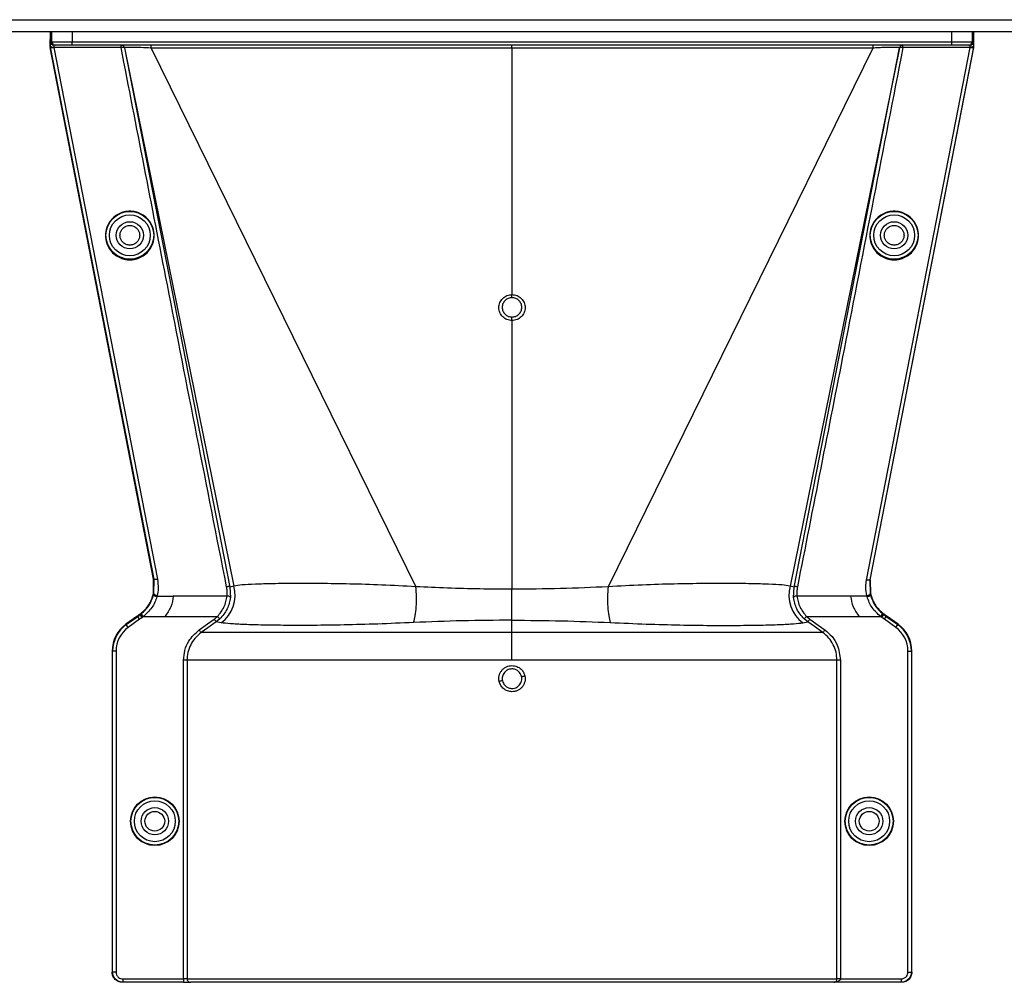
# Model space of a CAD drawing. Header units: inches. Extents: x -3977 to 448, y -4288 to 2176.
# Tile 58 of 206: x -926 to -781, y -4288 to -4146. Entities that reach past the tile are written whole.
import ezdxf

# ---------------------------------------------------------------- set-up
doc = ezdxf.new("R2010")
doc.units = ezdxf.units.IN
doc.header["$MEASUREMENT"] = 0

msp = doc.modelspace()

# ---------------------------------------------------------------- linework, layer by layer
at = {"color": 7, "linetype": 'Continuous', "lineweight": 25}
for p, q in [((-1533.978, -4146.005), (-251.478, -4146.005)), ((-1533.978, -4147.755), (-251.478, -4147.755))]:
    msp.add_line(p, q, dxfattribs=at)
at = {"color": 2, "linetype": 'Continuous', "lineweight": 25}
for p, q in [((-921.978, -4147.755), (-921.978, -4148.943)), ((-921.743, -4149.255), (-921.743, -4147.755)), ((-918.743, -4147.755), (-918.743, -4149.255)), ((-789.213, -4149.255), (-789.213, -4147.755)), ((-786.213, -4147.755), (-786.213, -4149.255)), ((-785.977, -4148.943), (-785.977, -4147.755)), ((-921.961, -4149.882), (-921.979, -4149.975)), ((-921.953, -4149.255), (-921.743, -4149.255)), ((-921.743, -4149.255), (-918.743, -4149.255)), ((-921.243, -4149.755), (-921.453, -4149.755)), ((-918.743, -4149.755), (-921.243, -4149.755)), ((-918.743, -4149.255), (-789.213, -4149.255)), ((-918.743, -4149.755), (-918.743, -4149.255)), ((-789.213, -4149.755), (-918.743, -4149.755)), ((-911.542, -4150.097), (-911.542, -4149.755)), ((-853.978, -4150.205), (-853.978, -4149.755)), ((-796.414, -4150.097), (-796.414, -4149.755)), ((-789.213, -4149.755), (-789.213, -4149.255)), ((-789.213, -4149.255), (-786.213, -4149.255)), ((-786.713, -4149.755), (-789.213, -4149.755)), ((-786.503, -4149.755), (-786.713, -4149.755)), ((-786.213, -4149.255), (-786.003, -4149.255)), ((-785.976, -4149.975), (-785.994, -4149.882)), ((-922, -4150.099), (-921.964, -4150.055)), ((-906.761, -4228.407), (-922, -4150.099)), ((-906.683, -4228.389), (-921.93, -4150.037)), ((-911.542, -4150.097), (-921.44, -4150.097)), ((-921.44, -4150.097), (-906.201, -4228.407)), ((-911.051, -4150.159), (-895.518, -4229.56)), ((-911.032, -4150.155), (-894.93, -4229.415)), ((-853.978, -4150.205), (-907.121, -4150.193)), ((-907.121, -4150.193), (-868.143, -4229.513)), ((-800.835, -4150.193), (-853.978, -4150.205)), ((-853.978, -4150.205), (-853.978, -4186.486)), ((-800.835, -4150.193), (-839.813, -4229.513)), ((-796.924, -4150.155), (-813.025, -4229.415)), ((-812.438, -4229.56), (-796.904, -4150.159)), ((-801.778, -4228.525), (-786.515, -4150.097)), ((-786.025, -4150.037), (-801.294, -4228.496)), ((-801.212, -4228.497), (-785.956, -4150.099)), ((-786.515, -4150.097), (-796.414, -4150.097)), ((-785.956, -4150.099), (-785.992, -4150.055)), ((-853.978, -4190.315), (-853.978, -4229.884)), ((-906.791, -4230.537), (-906.761, -4228.406)), ((-906.761, -4228.407), (-906.679, -4228.407)), ((-906.715, -4230.555), (-906.679, -4228.409)), ((-906.679, -4228.407), (-906.683, -4228.389)), ((-906.679, -4228.409), (-906.679, -4228.407)), ((-894.93, -4229.415), (-895.518, -4229.56)), ((-895.518, -4229.56), (-895.451, -4231.077)), ((-812.438, -4229.56), (-813.025, -4229.415)), ((-812.505, -4231.077), (-812.438, -4229.56)), ((-801.295, -4228.496), (-801.294, -4228.496)), ((-801.293, -4228.497), (-801.241, -4230.554)), ((-801.293, -4228.497), (-801.212, -4228.497)), ((-801.212, -4228.497), (-801.165, -4230.537)), ((-906.753, -4230.712), (-906.829, -4230.693)), ((-906.715, -4230.554), (-906.791, -4230.537)), ((-906.239, -4230.873), (-903.852, -4230.873)), ((-895.948, -4230.873), (-903.852, -4230.873)), ((-853.978, -4234.441), (-853.978, -4229.884)), ((-804.104, -4230.873), (-812.008, -4230.873)), ((-801.716, -4230.873), (-804.104, -4230.873)), ((-801.241, -4230.554), (-801.165, -4230.537)), ((-801.202, -4230.712), (-801.126, -4230.693)), ((-801.165, -4230.537), (-801.16, -4230.557)), ((-909.25, -4233.879), (-910.833, -4235.018)), ((-910.787, -4235.082), (-909.102, -4233.87)), ((-909.102, -4233.87), (-909.148, -4233.806)), ((-908.81, -4234.276), (-909.102, -4233.87)), ((-908.743, -4233.611), (-908.789, -4233.547)), ((-908.743, -4233.611), (-908.575, -4233.485)), ((-908.451, -4234.017), (-908.743, -4233.611)), ((-908.267, -4233.879), (-908.575, -4233.485)), ((-908.267, -4233.879), (-905.097, -4233.879)), ((-905.097, -4233.879), (-897.362, -4233.879)), ((-897.019, -4234.242), (-897.362, -4233.879)), ((-810.594, -4233.879), (-810.937, -4234.242)), ((-810.594, -4233.879), (-802.859, -4233.879)), ((-802.859, -4233.879), (-799.689, -4233.879)), ((-799.689, -4233.879), (-799.38, -4233.485)), ((-799.505, -4234.017), (-799.213, -4233.611)), ((-799.38, -4233.485), (-799.213, -4233.611)), ((-799.167, -4233.547), (-799.213, -4233.611)), ((-799.145, -4234.276), (-798.854, -4233.87)), ((-798.854, -4233.87), (-798.808, -4233.806)), ((-798.854, -4233.87), (-797.169, -4235.082)), ((-797.123, -4235.018), (-798.706, -4233.879)), ((-910.833, -4235.018), (-910.787, -4235.082)), ((-910.495, -4235.488), (-910.787, -4235.082)), ((-908.81, -4234.276), (-910.495, -4235.488)), ((-897.019, -4234.242), (-897.535, -4234.668)), ((-896.822, -4234.816), (-897.535, -4234.668)), ((-853.978, -4236.259), (-853.978, -4234.441)), ((-811.133, -4234.816), (-810.421, -4234.668)), ((-810.421, -4234.668), (-810.937, -4234.242)), ((-797.461, -4235.488), (-799.145, -4234.276)), ((-797.461, -4235.488), (-797.169, -4235.082)), ((-797.123, -4235.018), (-797.169, -4235.082)), ((-912.867, -4238.987), (-912.867, -4286.256)), ((-912.788, -4238.987), (-912.867, -4238.987)), ((-912.788, -4286.256), (-912.788, -4238.987)), ((-912.288, -4238.987), (-912.788, -4238.987)), ((-912.288, -4238.987), (-912.288, -4286.256)), ((-795.667, -4286.256), (-795.667, -4238.987)), ((-795.667, -4238.987), (-795.167, -4238.987)), ((-795.167, -4238.987), (-795.167, -4286.256)), ((-795.089, -4238.987), (-795.167, -4238.987)), ((-795.089, -4286.256), (-795.089, -4238.987)), ((-902.335, -4287.256), (-902.335, -4240.318)), ((-901.836, -4240.318), (-901.836, -4287.256)), ((-806.119, -4287.256), (-806.119, -4240.318)), ((-805.62, -4240.318), (-805.62, -4287.256)), ((-912.867, -4286.256), (-912.788, -4286.256)), ((-912.288, -4286.256), (-912.788, -4286.256)), ((-911.288, -4287.256), (-902.335, -4287.256)), ((-911.288, -4287.256), (-911.288, -4287.756)), ((-901.836, -4287.256), (-902.335, -4287.256)), ((-902.335, -4287.256), (-902.335, -4287.756)), ((-901.836, -4287.256), (-806.119, -4287.256)), ((-805.62, -4287.256), (-806.119, -4287.256)), ((-805.62, -4287.256), (-796.668, -4287.256)), ((-796.668, -4287.256), (-796.668, -4287.756)), ((-795.667, -4286.256), (-795.167, -4286.256)), ((-795.167, -4286.256), (-795.089, -4286.256)), ((-911.288, -4287.756), (-911.367, -4287.756)), ((-902.335, -4287.756), (-911.288, -4287.756)), ((-902.335, -4287.756), (-901.337, -4287.756)), ((-806.57, -4287.756), (-901.337, -4287.756)), ((-796.668, -4287.756), (-806.57, -4287.756)), ((-796.589, -4287.756), (-796.668, -4287.756))]:
    msp.add_line(p, q, dxfattribs=at)
at = {"color": 2, "linetype": 'Continuous', "lineweight": 25, "flags": 128}
for points in [[(-921.93, -4150.037), (-921.915, -4150.063), (-921.883, -4150.085), (-921.835, -4150.102), (-921.774, -4150.113), (-921.701, -4150.118), (-921.62, -4150.117), (-921.531, -4150.11), (-921.44, -4150.097)], [(-911.051, -4150.159), (-911.066, -4150.132), (-911.097, -4150.11), (-911.144, -4150.092), (-911.205, -4150.081), (-911.278, -4150.075), (-911.361, -4150.076), (-911.45, -4150.083), (-911.542, -4150.097)], [(-796.414, -4150.097), (-796.506, -4150.083), (-796.595, -4150.076), (-796.677, -4150.075), (-796.751, -4150.081), (-796.812, -4150.092), (-796.859, -4150.11), (-796.89, -4150.132), (-796.904, -4150.159)], [(-786.515, -4150.097), (-786.424, -4150.11), (-786.336, -4150.117), (-786.254, -4150.118), (-786.182, -4150.113), (-786.121, -4150.102), (-786.073, -4150.085), (-786.041, -4150.063), (-786.025, -4150.037)], [(-853.978, -4186.928), (-853.978, -4186.909), (-853.978, -4186.877), (-853.978, -4186.833), (-853.978, -4186.779), (-853.978, -4186.715), (-853.978, -4186.644), (-853.978, -4186.567), (-853.978, -4186.486)], [(-853.978, -4190.315), (-853.978, -4190.234), (-853.978, -4190.153), (-853.978, -4190.075), (-853.978, -4190.002), (-853.978, -4189.937), (-853.978, -4189.88), (-853.978, -4189.834), (-853.978, -4189.8)], [(-906.791, -4230.537), (-906.794, -4230.548), (-906.796, -4230.557)], [(-906.239, -4230.873), (-906.338, -4230.848), (-906.432, -4230.818), (-906.519, -4230.783), (-906.593, -4230.746), (-906.654, -4230.707), (-906.697, -4230.668), (-906.721, -4230.632), (-906.726, -4230.599)], [(-801.716, -4230.873), (-801.618, -4230.848), (-801.524, -4230.818), (-801.437, -4230.783), (-801.362, -4230.746), (-801.302, -4230.707), (-801.259, -4230.668), (-801.235, -4230.632), (-801.23, -4230.599)], [(-909.102, -4233.87), (-908.901, -4233.725), (-908.743, -4233.611)], [(-799.213, -4233.611), (-799.012, -4233.756), (-798.854, -4233.87)], [(-908.451, -4234.017), (-908.652, -4234.162), (-908.81, -4234.276)], [(-900.043, -4235.853), (-898.801, -4234.962), (-897.826, -4234.262)], [(-897.535, -4234.668), (-898.776, -4235.559), (-899.751, -4236.259)], [(-808.204, -4236.259), (-809.446, -4235.368), (-810.421, -4234.668)], [(-810.13, -4234.262), (-808.888, -4235.153), (-807.913, -4235.853)], [(-799.145, -4234.276), (-799.347, -4234.131), (-799.505, -4234.017)]]:
    msp.add_lwpolyline(points, dxfattribs=at)
at = {"color": 2, "linetype": 'Continuous', "lineweight": 25}
for centre, radius in [((-910.257, -4177.755), 3.513), ((-797.698, -4177.755), 3.513), ((-910.257, -4177.755), 3.013), ((-910.257, -4177.755), 2), ((-797.698, -4177.755), 3.013), ((-797.698, -4177.755), 2), ((-906.577, -4264.037), 3.579), ((-906.577, -4264.037), 3.513), ((-906.577, -4264.037), 3.013), ((-801.379, -4264.037), 3.579), ((-801.379, -4264.037), 3.513), ((-801.379, -4264.037), 3.013), ((-906.577, -4264.037), 2), ((-906.577, -4264.037), 1.45), ((-801.379, -4264.037), 2), ((-801.379, -4264.037), 1.45)]:
    msp.add_circle(centre, radius, dxfattribs=at)
for centre, radius, start, end in [((-921.453, -4149.255), 0.5, 179.99891, 269.99891), ((-921.243, -4149.255), 0.5, 179.99891, 269.99891), ((-911.542, -4150.255), 0.5, 11.01719, 90), ((-911.522, -4150.255), 0.5, 11.54763, 89.99993), ((-752.122, -4150.092), 48.713, 179.6031, 180.11861), ((-796.434, -4150.255), 0.5, 90.00007, 168.45222), ((-796.414, -4150.255), 0.5, 90, 168.98281), ((-786.713, -4149.255), 0.5, 270.00109, 0.00109), ((-786.503, -4149.255), 0.5, 270.00109, 0.00109), ((-899.814, -4230.737), 5.059, 306.24958, 15.1422), ((-808.142, -4230.737), 5.059, 164.8578, 233.75042), ((-895.9, -4231.465), 0.594, 40.78426, 94.57874), ((-812.055, -4231.465), 0.594, 85.42126, 139.21574), ((-907.977, -4238.987), 4.89, 125.73216, 180), ((-907.977, -4238.987), 4.811, 125.73216, 180), ((-799.979, -4238.987), 4.811, 0, 54.26784), ((-799.979, -4238.987), 4.89, 0, 54.26784), ((-907.977, -4238.987), 4.311, 125.73216, 180), ((-799.979, -4238.987), 4.311, 0, 54.26784), ((-857.665, -4217.074), 26.168, 281.21699, 282.30669), ((-850.291, -4269.02), 26.17, 101.21609, 102.30574), ((-901.337, -4287.256), 0.5, 179.94503, 269.94492)]:
    msp.add_arc(centre, radius, start, end, dxfattribs=at)
for points, knots in [([(-921.979, -4149.975), (-921.979, -4149.784), (-921.979, -4149.442), (-921.978, -4149.096), (-921.978, -4148.943)], [0, 0, 0, 0, 0.5600002, 1, 1, 1, 1]), ([(-921.978, -4148.943), (-921.978, -4149.001), (-921.978, -4149.105), (-921.978, -4149.209), (-921.978, -4149.255)], [0, 0, 0, 0, 0.55999999, 1, 1, 1, 1]), ([(-921.961, -4149.882), (-921.961, -4149.785), (-921.96, -4149.586), (-921.958, -4149.388), (-921.955, -4149.274), (-921.954, -4149.261), (-921.953, -4149.255)], [0, 0, 0, 0, 0.2744803, 0.5613489, 0.7855128, 1, 1, 1, 1]), ([(-921.959, -4149.89), (-921.96, -4149.887), (-921.961, -4149.882), (-921.961, -4149.882), (-921.961, -4149.882)], [0, 0, 0, 0, 0.557562, 1, 1, 1, 1]), ([(-921.959, -4149.89), (-921.952, -4149.906), (-921.941, -4149.935), (-921.888, -4149.978), (-921.805, -4150.018), (-921.694, -4150.038), (-921.577, -4150.048), (-921.502, -4150.045), (-921.461, -4150.043)], [0, 0, 0, 0, 0.15635064, 0.29402367, 0.49342961, 0.69120041, 0.83495658, 1, 1, 1, 1]), ([(-921.93, -4150.037), (-921.936, -4150.009), (-921.946, -4149.959), (-921.955, -4149.911), (-921.959, -4149.89)], [0, 0, 0, 0, 0.5599078, 1, 1, 1, 1]), ([(-907.121, -4150.193), (-907.121, -4150.136), (-907.121, -4150.018), (-907.121, -4149.872), (-907.122, -4149.773), (-907.122, -4149.761), (-907.122, -4149.755)], [0, 0, 0, 0, 0.2415932, 0.4999254, 0.7582987, 1, 1, 1, 1]), ([(-785.997, -4149.89), (-786.003, -4149.905), (-786.015, -4149.934), (-786.066, -4149.977), (-786.152, -4150.014), (-786.267, -4150.04), (-786.384, -4150.048), (-786.456, -4150.045), (-786.495, -4150.043)], [0, 0, 0, 0, 0.1525328, 0.2893138, 0.4959637, 0.7046216, 0.8438962, 1, 1, 1, 1]), ([(-785.997, -4149.89), (-786.002, -4149.917), (-786.011, -4149.964), (-786.021, -4150.015), (-786.025, -4150.037)], [0, 0, 0, 0, 0.559792, 1, 1, 1, 1]), ([(-786.003, -4149.255), (-786.002, -4149.265), (-786, -4149.286), (-785.997, -4149.444), (-785.995, -4149.649), (-785.995, -4149.805), (-785.994, -4149.882)], [0, 0, 0, 0, 0.2744877, 0.5613582, 0.7855189, 1, 1, 1, 1]), ([(-785.994, -4149.882), (-785.995, -4149.882), (-785.995, -4149.882), (-785.996, -4149.888), (-785.997, -4149.89)], [0, 0, 0, 0, 0.5589263, 1, 1, 1, 1]), ([(-785.976, -4149.975), (-785.977, -4149.784), (-785.977, -4149.442), (-785.977, -4149.096), (-785.977, -4148.943)], [0, 0, 0, 0, 0.5600002, 1, 1, 1, 1]), ([(-785.977, -4149.255), (-785.977, -4149.197), (-785.977, -4149.093), (-785.977, -4148.989), (-785.977, -4148.943)], [0, 0, 0, 0, 0.56, 1, 1, 1, 1]), ([(-921.979, -4149.975), (-921.976, -4149.99), (-921.971, -4150.017), (-921.966, -4150.044), (-921.964, -4150.055)], [0, 0, 0, 0, 0.5599478, 1, 1, 1, 1]), ([(-921.461, -4150.043), (-921.457, -4150.053), (-921.451, -4150.07), (-921.443, -4150.089), (-921.44, -4150.097)], [0, 0, 0, 0, 0.5599976, 1, 1, 1, 1]), ([(-896.006, -4229.509), (-898.922, -4214.688), (-904.129, -4188.222), (-909.277, -4161.746), (-911.542, -4150.097)], [0, 0, 0, 0, 0.5599998, 1, 1, 1, 1]), ([(-911.032, -4150.155), (-911.032, -4150.155), (-911.032, -4150.155), (-911.032, -4150.155), (-911.032, -4150.155), (-911.032, -4150.155), (-911.033, -4150.155), (-911.033, -4150.155), (-911.034, -4150.155), (-911.036, -4150.155), (-911.038, -4150.156), (-911.043, -4150.157), (-911.049, -4150.159), (-911.05, -4150.159), (-911.051, -4150.159)], [0, 0, 0, 0, 0.0016985, 0.0030331, 0.0054162, 0.0096717, 0.017271, 0.030841, 0.0550732, 0.098345, 0.175616, 0.3136, 0.56, 1, 1, 1, 1]), ([(-907.121, -4150.192), (-907.636, -4150.163), (-908.41, -4150.118), (-909.319, -4150.09), (-910.111, -4150.076), (-910.868, -4150.084), (-910.977, -4150.131), (-911.032, -4150.155)], [0, 0, 0, 0, 0.248085, 0.3730015, 0.4990238, 0.7495228, 1, 1, 1, 1]), ([(-796.414, -4150.097), (-799.296, -4164.923), (-804.442, -4191.4), (-809.656, -4217.864), (-811.95, -4229.509)], [0, 0, 0, 0, 0.5600002, 1, 1, 1, 1]), ([(-796.924, -4150.155), (-796.979, -4150.131), (-797.089, -4150.084), (-797.987, -4150.074), (-799.072, -4150.1), (-800.062, -4150.146), (-800.577, -4150.177), (-800.835, -4150.193)], [0, 0, 0, 0, 0.2502318, 0.500805, 0.7502871, 0.8750348, 1, 1, 1, 1]), ([(-796.904, -4150.159), (-796.906, -4150.159), (-796.908, -4150.158), (-796.916, -4150.156), (-796.92, -4150.155), (-796.922, -4150.155), (-796.923, -4150.155), (-796.924, -4150.155), (-796.924, -4150.155), (-796.924, -4150.155), (-796.924, -4150.155), (-796.924, -4150.155), (-796.924, -4150.155), (-796.924, -4150.155), (-796.924, -4150.155)], [0, 0, 0, 0, 0.56, 0.8064, 0.914816, 0.962519, 0.9835083, 0.9927436, 0.9968072, 0.9985951, 0.9993818, 0.999728, 0.9998803, 1, 1, 1, 1]), ([(-786.515, -4150.097), (-786.511, -4150.086), (-786.504, -4150.068), (-786.498, -4150.051), (-786.495, -4150.043)], [0, 0, 0, 0, 0.561417, 1, 1, 1, 1]), ([(-785.992, -4150.055), (-785.989, -4150.04), (-785.984, -4150.014), (-785.979, -4149.987), (-785.976, -4149.975)], [0, 0, 0, 0, 0.5600503, 1, 1, 1, 1]), ([(-910.257, -4174.208), (-910.474, -4174.22), (-910.946, -4174.245), (-911.688, -4174.474), (-912.468, -4174.918), (-913.188, -4175.642), (-913.709, -4176.63), (-913.901, -4177.786), (-913.709, -4178.942), (-913.188, -4179.931), (-912.468, -4180.655), (-911.688, -4181.099), (-910.946, -4181.328), (-910.474, -4181.353), (-910.257, -4181.364)], [0, 0, 0, 0, 0.0563088, 0.1228337, 0.2009914, 0.2913219, 0.3924061, 0.5, 0.6075939, 0.7086781, 0.7990086, 0.8771663, 0.9436912, 1, 1, 1, 1]), ([(-910.257, -4181.364), (-910.041, -4181.353), (-909.569, -4181.328), (-908.827, -4181.099), (-908.047, -4180.655), (-907.327, -4179.931), (-906.806, -4178.942), (-906.614, -4177.786), (-906.806, -4176.63), (-907.327, -4175.642), (-908.047, -4174.918), (-908.827, -4174.474), (-909.569, -4174.245), (-910.041, -4174.22), (-910.257, -4174.208)], [0, 0, 0, 0, 0.0563088, 0.1228337, 0.2009914, 0.2913219, 0.3924061, 0.5, 0.6075939, 0.7086781, 0.7990086, 0.8771663, 0.9436912, 1, 1, 1, 1]), ([(-797.698, -4174.208), (-797.915, -4174.22), (-798.387, -4174.245), (-799.129, -4174.474), (-799.909, -4174.918), (-800.629, -4175.642), (-801.15, -4176.63), (-801.341, -4177.786), (-801.15, -4178.942), (-800.629, -4179.931), (-799.909, -4180.655), (-799.129, -4181.099), (-798.387, -4181.328), (-797.915, -4181.353), (-797.698, -4181.364)], [0, 0, 0, 0, 0.0563088, 0.1228337, 0.2009914, 0.2913219, 0.3924061, 0.5, 0.6075939, 0.7086781, 0.7990086, 0.8771663, 0.9436912, 1, 1, 1, 1]), ([(-797.698, -4181.364), (-797.482, -4181.353), (-797.01, -4181.328), (-796.268, -4181.099), (-795.487, -4180.655), (-794.768, -4179.931), (-794.247, -4178.942), (-794.055, -4177.786), (-794.247, -4176.63), (-794.768, -4175.642), (-795.487, -4174.918), (-796.268, -4174.474), (-797.01, -4174.245), (-797.482, -4174.22), (-797.698, -4174.208)], [0, 0, 0, 0, 0.05630876, 0.12283374, 0.20099136, 0.29132195, 0.39240607, 0.5, 0.60759393, 0.70867805, 0.79900864, 0.87716626, 0.94369124, 1, 1, 1, 1]), ([(-910.257, -4179.205), (-910.345, -4179.2), (-910.536, -4179.19), (-910.837, -4179.097), (-911.153, -4178.917), (-911.445, -4178.624), (-911.656, -4178.223), (-911.734, -4177.755), (-911.656, -4177.286), (-911.445, -4176.886), (-911.153, -4176.593), (-910.837, -4176.413), (-910.536, -4176.32), (-910.345, -4176.31), (-910.257, -4176.305)], [0, 0, 0, 0, 0.0563099, 0.1228359, 0.2009943, 0.2913249, 0.3924079, 0.5, 0.6075921, 0.7086751, 0.7990057, 0.8771641, 0.9436901, 1, 1, 1, 1]), ([(-910.257, -4176.305), (-910.17, -4176.31), (-909.979, -4176.32), (-909.678, -4176.413), (-909.362, -4176.593), (-909.07, -4176.886), (-908.859, -4177.286), (-908.781, -4177.755), (-908.859, -4178.223), (-909.07, -4178.624), (-909.362, -4178.917), (-909.678, -4179.097), (-909.979, -4179.19), (-910.17, -4179.2), (-910.257, -4179.205)], [0, 0, 0, 0, 0.0563099, 0.1228359, 0.2009943, 0.2913249, 0.3924079, 0.5, 0.6075921, 0.7086751, 0.7990057, 0.8771641, 0.9436901, 1, 1, 1, 1]), ([(-797.698, -4179.205), (-797.786, -4179.2), (-797.977, -4179.19), (-798.278, -4179.097), (-798.594, -4178.917), (-798.886, -4178.624), (-799.097, -4178.223), (-799.175, -4177.755), (-799.097, -4177.286), (-798.886, -4176.886), (-798.594, -4176.593), (-798.278, -4176.413), (-797.977, -4176.32), (-797.786, -4176.31), (-797.698, -4176.305)], [0, 0, 0, 0, 0.0563099, 0.1228359, 0.2009943, 0.2913249, 0.3924079, 0.5, 0.6075921, 0.7086751, 0.7990057, 0.8771641, 0.9436901, 1, 1, 1, 1]), ([(-797.698, -4176.305), (-797.611, -4176.31), (-797.419, -4176.32), (-797.119, -4176.413), (-796.802, -4176.593), (-796.511, -4176.886), (-796.299, -4177.286), (-796.222, -4177.755), (-796.299, -4178.223), (-796.511, -4178.624), (-796.802, -4178.917), (-797.119, -4179.097), (-797.419, -4179.19), (-797.611, -4179.2), (-797.698, -4179.205)], [0, 0, 0, 0, 0.0563099, 0.1228359, 0.2009943, 0.2913249, 0.3924079, 0.5, 0.6075921, 0.7086751, 0.7990057, 0.8771641, 0.9436901, 1, 1, 1, 1]), ([(-853.978, -4190.315), (-854.23, -4190.286), (-854.734, -4190.229), (-855.374, -4189.786), (-855.802, -4189.154), (-855.953, -4188.402), (-855.803, -4187.649), (-855.375, -4187.016), (-854.734, -4186.573), (-854.23, -4186.515), (-853.978, -4186.486)], [0, 0, 0, 0, 0.1250597, 0.2500089, 0.3749009, 0.4997891, 0.624727, 0.749769, 0.8748397, 1, 1, 1, 1]), ([(-853.978, -4186.928), (-854.167, -4186.95), (-854.545, -4186.993), (-855.025, -4187.325), (-855.346, -4187.8), (-855.458, -4188.364), (-855.345, -4188.928), (-855.024, -4189.403), (-854.544, -4189.735), (-854.167, -4189.778), (-853.978, -4189.8)], [0, 0, 0, 0, 0.1251587, 0.2502289, 0.3752708, 0.5002105, 0.6251013, 0.7499948, 0.8749429, 1, 1, 1, 1]), ([(-853.978, -4186.486), (-853.726, -4186.515), (-853.222, -4186.573), (-852.582, -4187.015), (-852.154, -4187.647), (-852.003, -4188.399), (-852.153, -4189.152), (-852.581, -4189.785), (-853.221, -4190.229), (-853.726, -4190.286), (-853.978, -4190.315)], [0, 0, 0, 0, 0.12505906, 0.25000836, 0.37490135, 0.49979025, 0.62472802, 0.74976936, 0.87483966, 1, 1, 1, 1]), ([(-853.978, -4189.8), (-853.789, -4189.778), (-853.411, -4189.735), (-852.931, -4189.402), (-852.61, -4188.927), (-852.498, -4188.363), (-852.611, -4187.799), (-852.931, -4187.325), (-853.411, -4186.993), (-853.789, -4186.95), (-853.978, -4186.928)], [0, 0, 0, 0, 0.1251583, 0.2502283, 0.3752704, 0.5002105, 0.6251014, 0.7499947, 0.8749427, 1, 1, 1, 1]), ([(-906.679, -4228.407), (-906.672, -4228.407), (-906.657, -4228.407), (-906.567, -4228.407), (-906.471, -4228.407), (-906.388, -4228.407), (-906.297, -4228.407), (-906.233, -4228.407), (-906.201, -4228.407)], [0, 0, 0, 0, 0.2495449, 0.4986438, 0.6222794, 0.7466343, 0.8723379, 1, 1, 1, 1]), ([(-906.201, -4228.407), (-906.136, -4228.86), (-906.021, -4229.668), (-906.164, -4230.472), (-906.228, -4230.825)], [0, 0, 0, 0, 0.56009149, 1, 1, 1, 1]), ([(-895.518, -4229.56), (-895.531, -4229.544), (-895.557, -4229.512), (-895.673, -4229.486), (-895.83, -4229.483), (-895.948, -4229.5), (-896.006, -4229.509)], [0, 0, 0, 0, 0.24163, 0.4999977, 0.7583668, 1, 1, 1, 1]), ([(-895.948, -4230.873), (-895.93, -4230.617), (-895.899, -4230.16), (-895.973, -4229.708), (-896.006, -4229.509)], [0, 0, 0, 0, 0.55968248, 1, 1, 1, 1]), ([(-868.143, -4229.513), (-869.835, -4229.418), (-873.213, -4229.229), (-877.936, -4229.098), (-882.247, -4229.033), (-886.056, -4229.025), (-889.284, -4229.058), (-891.873, -4229.13), (-893.843, -4229.239), (-894.568, -4229.356), (-894.93, -4229.415)], [0, 0, 0, 0, 0.12400376, 0.24769412, 0.37263336, 0.4971972, 0.62302224, 0.74820037, 0.87379109, 1, 1, 1, 1]), ([(-868.459, -4234.778), (-868.37, -4234.462), (-868.189, -4233.815), (-868.048, -4232.467), (-868.018, -4230.978), (-868.102, -4229.994), (-868.143, -4229.513)], [0, 0, 0, 0, 0.2443628, 0.4999999, 0.755637, 1, 1, 1, 1]), ([(-853.978, -4229.884), (-855.565, -4229.875), (-858.744, -4229.856), (-863.487, -4229.717), (-866.589, -4229.581), (-868.143, -4229.513)], [0, 0, 0, 0, 0.3323715, 0.6654046, 1, 1, 1, 1]), ([(-839.813, -4229.513), (-842.149, -4229.616), (-846.808, -4229.823), (-851.592, -4229.864), (-853.978, -4229.884)], [0, 0, 0, 0, 0.50126821, 1, 1, 1, 1]), ([(-839.813, -4229.513), (-839.854, -4229.994), (-839.937, -4230.978), (-839.908, -4232.467), (-839.767, -4233.815), (-839.586, -4234.462), (-839.497, -4234.778)], [0, 0, 0, 0, 0.244363, 0.5000001, 0.7556372, 1, 1, 1, 1]), ([(-813.025, -4229.415), (-813.388, -4229.356), (-814.112, -4229.239), (-816.083, -4229.13), (-818.672, -4229.058), (-821.9, -4229.025), (-825.709, -4229.033), (-830.02, -4229.098), (-834.743, -4229.229), (-838.121, -4229.418), (-839.813, -4229.513)], [0, 0, 0, 0, 0.1262089, 0.2517996, 0.3769778, 0.5028028, 0.6273666, 0.7523059, 0.8759962, 1, 1, 1, 1]), ([(-811.95, -4229.509), (-812.007, -4229.5), (-812.126, -4229.483), (-812.282, -4229.486), (-812.398, -4229.512), (-812.425, -4229.544), (-812.438, -4229.56)], [0, 0, 0, 0, 0.2416333, 0.5000023, 0.75837, 1, 1, 1, 1]), ([(-811.95, -4229.509), (-811.989, -4229.762), (-812.059, -4230.216), (-812.024, -4230.672), (-812.008, -4230.873)], [0, 0, 0, 0, 0.5596839, 1, 1, 1, 1]), ([(-801.728, -4230.825), (-801.8, -4230.397), (-801.929, -4229.631), (-801.824, -4228.863), (-801.778, -4228.525)], [0, 0, 0, 0, 0.5594452, 1, 1, 1, 1]), ([(-801.294, -4228.497), (-801.306, -4228.51), (-801.33, -4228.538), (-801.443, -4228.558), (-801.601, -4228.557), (-801.72, -4228.535), (-801.778, -4228.525)], [0, 0, 0, 0, 0.23220934, 0.49475558, 0.75646082, 1, 1, 1, 1]), ([(-908.789, -4233.547), (-908.553, -4233.358), (-907.893, -4232.827), (-907.201, -4231.831), (-906.936, -4231.023), (-906.835, -4230.715)], [0, 0, 0, 0, 0.25634584, 0.71667554, 1, 1, 1, 1]), ([(-908.575, -4233.485), (-908.154, -4233.091), (-907.308, -4232.299), (-906.939, -4231.242), (-906.753, -4230.712)], [0, 0, 0, 0, 0.49884982, 1, 1, 1, 1]), ([(-906.268, -4230.983), (-906.358, -4231.258), (-906.54, -4231.808), (-907.132, -4232.86), (-907.812, -4233.471), (-908.267, -4233.879)], [0, 0, 0, 0, 0.2482305, 0.4976106, 1, 1, 1, 1]), ([(-906.829, -4230.693), (-906.831, -4230.697), (-906.832, -4230.705), (-906.834, -4230.712), (-906.835, -4230.715)], [0, 0, 0, 0, 0.5600046, 1, 1, 1, 1]), ([(-906.829, -4230.693), (-906.823, -4230.668), (-906.812, -4230.622), (-906.801, -4230.577), (-906.796, -4230.557)], [0, 0, 0, 0, 0.5599989, 1, 1, 1, 1]), ([(-906.753, -4230.712), (-906.748, -4230.691), (-906.739, -4230.653), (-906.73, -4230.615), (-906.726, -4230.599)], [0, 0, 0, 0, 0.5599999, 1, 1, 1, 1]), ([(-906.268, -4230.983), (-906.331, -4230.967), (-906.428, -4230.941), (-906.544, -4230.894), (-906.623, -4230.854), (-906.686, -4230.814), (-906.744, -4230.764), (-906.75, -4230.732), (-906.753, -4230.712)], [0, 0, 0, 0, 0.2384943, 0.3676023, 0.4997015, 0.6318447, 0.7610791, 1, 1, 1, 1]), ([(-906.726, -4230.599), (-906.724, -4230.59), (-906.72, -4230.576), (-906.716, -4230.561), (-906.715, -4230.554)], [0, 0, 0, 0, 0.5600001, 1, 1, 1, 1]), ([(-906.228, -4230.825), (-906.291, -4230.809), (-906.388, -4230.785), (-906.504, -4230.739), (-906.584, -4230.7), (-906.647, -4230.659), (-906.705, -4230.608), (-906.711, -4230.576), (-906.715, -4230.555)], [0, 0, 0, 0, 0.2385157, 0.3676197, 0.4997095, 0.6318421, 0.7610692, 1, 1, 1, 1]), ([(-906.239, -4230.873), (-906.245, -4230.894), (-906.254, -4230.931), (-906.264, -4230.967), (-906.268, -4230.983)], [0, 0, 0, 0, 0.5599997, 1, 1, 1, 1]), ([(-906.228, -4230.825), (-906.23, -4230.834), (-906.234, -4230.85), (-906.238, -4230.866), (-906.239, -4230.873)], [0, 0, 0, 0, 0.56, 1, 1, 1, 1]), ([(-903.852, -4230.873), (-903.931, -4231.417), (-904.089, -4232.504), (-904.761, -4233.421), (-905.097, -4233.879)], [0, 0, 0, 0, 0.50051883, 1, 1, 1, 1]), ([(-897.362, -4233.879), (-897.171, -4233.667), (-896.791, -4233.243), (-896.372, -4232.497), (-896.071, -4231.697), (-895.989, -4231.149), (-895.948, -4230.873)], [0, 0, 0, 0, 0.2484063, 0.4963861, 0.7465528, 1, 1, 1, 1]), ([(-895.451, -4231.077), (-895.496, -4231.367), (-895.588, -4231.948), (-895.922, -4232.791), (-896.387, -4233.579), (-896.808, -4234.021), (-897.019, -4234.242)], [0, 0, 0, 0, 0.2493782, 0.4989473, 0.7486214, 1, 1, 1, 1]), ([(-810.937, -4234.242), (-811.148, -4234.021), (-811.57, -4233.579), (-812.034, -4232.791), (-812.368, -4231.948), (-812.459, -4231.368), (-812.505, -4231.077)], [0, 0, 0, 0, 0.2511042, 0.5011367, 0.750364, 1, 1, 1, 1]), ([(-812.008, -4230.873), (-811.967, -4231.149), (-811.884, -4231.697), (-811.583, -4232.497), (-811.165, -4233.244), (-810.784, -4233.667), (-810.594, -4233.879)], [0, 0, 0, 0, 0.25370702, 0.50352972, 0.75187197, 1, 1, 1, 1]), ([(-804.104, -4230.873), (-804.025, -4231.417), (-803.867, -4232.504), (-803.195, -4233.421), (-802.859, -4233.879)], [0, 0, 0, 0, 0.5005188, 1, 1, 1, 1]), ([(-801.728, -4230.825), (-801.684, -4230.815), (-801.597, -4230.794), (-801.479, -4230.752), (-801.382, -4230.707), (-801.297, -4230.654), (-801.244, -4230.601), (-801.242, -4230.568), (-801.241, -4230.555)], [0, 0, 0, 0, 0.1658539, 0.3297583, 0.4844222, 0.6242747, 0.8482139, 1, 1, 1, 1]), ([(-801.716, -4230.873), (-801.719, -4230.864), (-801.722, -4230.848), (-801.726, -4230.832), (-801.728, -4230.825)], [0, 0, 0, 0, 0.56, 1, 1, 1, 1]), ([(-801.688, -4230.983), (-801.693, -4230.963), (-801.701, -4230.933), (-801.709, -4230.9), (-801.713, -4230.885), (-801.715, -4230.878), (-801.716, -4230.875), (-801.716, -4230.874), (-801.716, -4230.873)], [0, 0, 0, 0, 0.5599996, 0.8063998, 0.9148159, 0.962519, 0.9835084, 1, 1, 1, 1]), ([(-801.688, -4230.983), (-801.625, -4230.967), (-801.527, -4230.942), (-801.411, -4230.895), (-801.332, -4230.856), (-801.269, -4230.816), (-801.211, -4230.765), (-801.206, -4230.733), (-801.202, -4230.712)], [0, 0, 0, 0, 0.2386895, 0.3678599, 0.4999849, 0.6321122, 0.7612892, 1, 1, 1, 1]), ([(-799.689, -4233.879), (-800.148, -4233.474), (-801.067, -4232.662), (-801.481, -4231.543), (-801.688, -4230.983)], [0, 0, 0, 0, 0.49947192, 1, 1, 1, 1]), ([(-801.241, -4230.554), (-801.239, -4230.563), (-801.235, -4230.577), (-801.232, -4230.592), (-801.23, -4230.599)], [0, 0, 0, 0, 0.56, 1, 1, 1, 1]), ([(-801.23, -4230.599), (-801.225, -4230.62), (-801.216, -4230.658), (-801.206, -4230.696), (-801.202, -4230.712)], [0, 0, 0, 0, 0.5599997, 1, 1, 1, 1]), ([(-801.202, -4230.712), (-801.017, -4231.242), (-800.648, -4232.3), (-799.802, -4233.091), (-799.38, -4233.485)], [0, 0, 0, 0, 0.5012988, 1, 1, 1, 1]), ([(-801.16, -4230.557), (-801.153, -4230.582), (-801.142, -4230.628), (-801.131, -4230.673), (-801.126, -4230.693)], [0, 0, 0, 0, 0.5599961, 1, 1, 1, 1]), ([(-801.126, -4230.693), (-801.125, -4230.697), (-801.123, -4230.705), (-801.121, -4230.712), (-801.12, -4230.715)], [0, 0, 0, 0, 0.56, 1, 1, 1, 1]), ([(-801.12, -4230.715), (-801.031, -4230.992), (-800.783, -4231.761), (-800.117, -4232.772), (-799.434, -4233.329), (-799.167, -4233.547)], [0, 0, 0, 0, 0.2548715, 0.7080318, 1, 1, 1, 1]), ([(-909.25, -4233.879), (-909.231, -4233.865), (-909.197, -4233.841), (-909.163, -4233.817), (-909.148, -4233.806)], [0, 0, 0, 0, 0.56, 1, 1, 1, 1]), ([(-909.148, -4233.806), (-909.081, -4233.758), (-908.961, -4233.672), (-908.842, -4233.585), (-908.789, -4233.547)], [0, 0, 0, 0, 0.5599992, 1, 1, 1, 1]), ([(-908.267, -4233.879), (-908.301, -4233.905), (-908.362, -4233.952), (-908.424, -4233.997), (-908.451, -4234.017)], [0, 0, 0, 0, 0.5599999, 1, 1, 1, 1]), ([(-897.826, -4234.262), (-897.736, -4234.195), (-897.575, -4234.074), (-897.427, -4233.939), (-897.362, -4233.879)], [0, 0, 0, 0, 0.5599336, 1, 1, 1, 1]), ([(-810.594, -4233.879), (-810.511, -4233.955), (-810.362, -4234.09), (-810.201, -4234.209), (-810.13, -4234.262)], [0, 0, 0, 0, 0.5599336, 1, 1, 1, 1]), ([(-799.505, -4234.017), (-799.54, -4233.992), (-799.601, -4233.947), (-799.662, -4233.9), (-799.689, -4233.879)], [0, 0, 0, 0, 0.56000014, 1, 1, 1, 1]), ([(-798.808, -4233.806), (-798.875, -4233.758), (-798.994, -4233.672), (-799.114, -4233.585), (-799.167, -4233.547)], [0, 0, 0, 0, 0.55999924, 1, 1, 1, 1]), ([(-798.808, -4233.806), (-798.789, -4233.82), (-798.755, -4233.844), (-798.721, -4233.868), (-798.706, -4233.879)], [0, 0, 0, 0, 0.56, 1, 1, 1, 1]), ([(-897.535, -4234.668), (-897.54, -4234.661), (-897.551, -4234.645), (-897.619, -4234.55), (-897.716, -4234.416), (-897.79, -4234.312), (-897.826, -4234.262)], [0, 0, 0, 0, 0.2406166, 0.5, 0.7593834, 1, 1, 1, 1]), ([(-868.459, -4234.778), (-870.241, -4234.856), (-873.801, -4235.01), (-878.752, -4235.142), (-883.276, -4235.204), (-887.282, -4235.204), (-890.697, -4235.157), (-893.463, -4235.073), (-895.6, -4234.962), (-896.414, -4234.865), (-896.822, -4234.816)], [0, 0, 0, 0, 0.1249315, 0.2494845, 0.3748502, 0.499357, 0.6247516, 0.7493071, 0.874271, 1, 1, 1, 1]), ([(-853.978, -4234.441), (-856.426, -4234.455), (-861.323, -4234.484), (-866.08, -4234.68), (-868.459, -4234.778)], [0, 0, 0, 0, 0.4998757, 1, 1, 1, 1]), ([(-853.978, -4234.441), (-851.53, -4234.455), (-846.633, -4234.484), (-841.876, -4234.68), (-839.497, -4234.778)], [0, 0, 0, 0, 0.4998757, 1, 1, 1, 1]), ([(-839.497, -4234.778), (-837.714, -4234.856), (-834.154, -4235.01), (-829.204, -4235.142), (-824.68, -4235.204), (-820.674, -4235.204), (-817.258, -4235.157), (-814.493, -4235.073), (-812.355, -4234.962), (-811.542, -4234.865), (-811.133, -4234.816)], [0, 0, 0, 0, 0.1249315, 0.2494845, 0.3748502, 0.499357, 0.6247516, 0.7493071, 0.874271, 1, 1, 1, 1]), ([(-810.13, -4234.262), (-810.165, -4234.312), (-810.24, -4234.416), (-810.337, -4234.55), (-810.405, -4234.645), (-810.416, -4234.661), (-810.421, -4234.668)], [0, 0, 0, 0, 0.24061658, 0.5, 0.75938342, 1, 1, 1, 1]), ([(-902.335, -4240.318), (-902.296, -4239.832), (-902.219, -4238.861), (-901.535, -4237.225), (-900.608, -4236.373), (-900.043, -4235.853)], [0, 0, 0, 0, 0.2811316, 0.561264, 1, 1, 1, 1]), ([(-899.751, -4236.259), (-900.075, -4236.529), (-900.686, -4237.038), (-901.341, -4238.06), (-901.76, -4239.155), (-901.812, -4239.942), (-901.836, -4240.318)], [0, 0, 0, 0, 0.2658061, 0.501977, 0.7618756, 1, 1, 1, 1]), ([(-899.751, -4236.259), (-899.757, -4236.252), (-899.767, -4236.237), (-899.836, -4236.142), (-899.932, -4236.007), (-900.007, -4235.903), (-900.043, -4235.853)], [0, 0, 0, 0, 0.2405923, 0.4999996, 0.7594071, 1, 1, 1, 1]), ([(-853.978, -4236.259), (-855.89, -4236.259), (-859.727, -4236.259), (-865.39, -4236.259), (-870.881, -4236.259), (-876.105, -4236.259), (-880.977, -4236.259), (-885.428, -4236.259), (-889.38, -4236.259), (-892.776, -4236.259), (-895.566, -4236.259), (-897.684, -4236.259), (-899.171, -4236.259), (-899.558, -4236.259), (-899.751, -4236.259)], [0, 0, 0, 0, 0.083079, 0.16663, 0.249964, 0.3331637, 0.4168571, 0.4999387, 0.5833997, 0.666912, 0.7499366, 0.8335295, 0.916905, 1, 1, 1, 1]), ([(-853.978, -4240.318), (-853.978, -4239.882), (-853.978, -4238.999), (-853.978, -4237.51), (-853.978, -4236.731), (-853.978, -4236.259)], [0, 0, 0, 0, 0.2771716, 0.5621798, 1, 1, 1, 1]), ([(-808.204, -4236.259), (-808.398, -4236.259), (-808.785, -4236.259), (-810.272, -4236.259), (-812.39, -4236.259), (-815.18, -4236.259), (-818.576, -4236.259), (-822.528, -4236.259), (-826.979, -4236.259), (-831.851, -4236.259), (-837.075, -4236.259), (-842.565, -4236.259), (-848.229, -4236.259), (-852.065, -4236.259), (-853.978, -4236.259)], [0, 0, 0, 0, 0.083095, 0.1664705, 0.2500634, 0.333088, 0.4166003, 0.5000613, 0.5831429, 0.6668363, 0.750036, 0.83337, 0.916921, 1, 1, 1, 1]), ([(-807.913, -4235.853), (-807.949, -4235.903), (-808.023, -4236.007), (-808.12, -4236.142), (-808.188, -4236.237), (-808.199, -4236.252), (-808.204, -4236.259)], [0, 0, 0, 0, 0.2405929, 0.5000004, 0.7594076, 1, 1, 1, 1]), ([(-806.119, -4240.318), (-806.146, -4239.924), (-806.2, -4239.134), (-806.634, -4238.02), (-807.288, -4237.017), (-807.899, -4236.512), (-808.204, -4236.259)], [0, 0, 0, 0, 0.2494565, 0.4996465, 0.7495447, 1, 1, 1, 1]), ([(-807.913, -4235.853), (-807.541, -4236.168), (-806.798, -4236.797), (-805.866, -4238.306), (-805.713, -4239.555), (-805.62, -4240.318)], [0, 0, 0, 0, 0.2811139, 0.56127383, 1, 1, 1, 1]), ([(-855.868, -4243.452), (-855.89, -4243.31), (-855.933, -4243.025), (-855.872, -4242.594), (-855.728, -4242.187), (-855.492, -4241.825), (-855.185, -4241.521), (-854.816, -4241.296), (-854.408, -4241.149), (-854.121, -4241.131), (-853.978, -4241.122)], [0, 0, 0, 0, 0.1252765, 0.2506033, 0.3754711, 0.5004033, 0.6251346, 0.7500235, 0.874976, 1, 1, 1, 1]), ([(-853.978, -4241.122), (-853.733, -4241.149), (-853.244, -4241.203), (-852.661, -4241.592), (-852.26, -4242.086), (-852.145, -4242.456), (-852.088, -4242.64)], [0, 0, 0, 0, 0.2795737, 0.5590905, 0.7794833, 1, 1, 1, 1]), ([(-853.978, -4241.603), (-854.107, -4241.613), (-854.351, -4241.632), (-854.749, -4241.802), (-855.075, -4242.077), (-855.281, -4242.415), (-855.385, -4242.715), (-855.429, -4243.023), (-855.397, -4243.24), (-855.381, -4243.35)], [0, 0, 0, 0, 0.1513707, 0.2848656, 0.4992611, 0.6397711, 0.7442765, 0.8697489, 1, 1, 1, 1]), ([(-852.575, -4242.742), (-852.613, -4242.618), (-852.676, -4242.408), (-852.855, -4242.133), (-853.097, -4241.885), (-853.476, -4241.657), (-853.802, -4241.622), (-853.978, -4241.603)], [0, 0, 0, 0, 0.1983237, 0.3364496, 0.5006588, 0.7301678, 1, 1, 1, 1]), ([(-852.088, -4242.64), (-852.066, -4242.782), (-852.024, -4243.068), (-852.086, -4243.5), (-852.23, -4243.907), (-852.464, -4244.267), (-852.77, -4244.569), (-853.138, -4244.793), (-853.547, -4244.943), (-853.835, -4244.961), (-853.978, -4244.97)], [0, 0, 0, 0, 0.1250508, 0.2514032, 0.37648, 0.50029, 0.623935, 0.7489022, 0.8749531, 1, 1, 1, 1]), ([(-853.978, -4244.97), (-854.196, -4244.947), (-854.632, -4244.9), (-855.202, -4244.558), (-855.66, -4244.076), (-855.799, -4243.66), (-855.868, -4243.452)], [0, 0, 0, 0, 0.2506677, 0.5002572, 0.7496434, 1, 1, 1, 1]), ([(-855.381, -4243.35), (-855.343, -4243.474), (-855.28, -4243.684), (-855.101, -4243.959), (-854.859, -4244.207), (-854.48, -4244.436), (-854.154, -4244.47), (-853.978, -4244.489)], [0, 0, 0, 0, 0.1982573, 0.3363448, 0.5005148, 0.7300981, 1, 1, 1, 1]), ([(-853.978, -4244.489), (-853.848, -4244.479), (-853.604, -4244.46), (-853.207, -4244.29), (-852.88, -4244.015), (-852.675, -4243.676), (-852.571, -4243.377), (-852.527, -4243.068), (-852.559, -4242.852), (-852.575, -4242.742)], [0, 0, 0, 0, 0.1514392, 0.2849996, 0.4995211, 0.6401034, 0.7446468, 0.8700183, 1, 1, 1, 1]), ([(-911.367, -4287.756), (-911.579, -4287.729), (-912.022, -4287.674), (-912.525, -4287.269), (-912.818, -4286.764), (-912.851, -4286.421), (-912.867, -4286.256)], [0, 0, 0, 0, 0.27028, 0.5624538, 0.7897516, 1, 1, 1, 1]), ([(-911.288, -4287.756), (-911.41, -4287.747), (-911.646, -4287.731), (-911.971, -4287.604), (-912.245, -4287.426), (-912.52, -4287.146), (-912.743, -4286.75), (-912.774, -4286.412), (-912.788, -4286.256)], [0, 0, 0, 0, 0.1550199, 0.3015309, 0.4395266, 0.569001, 0.8013897, 1, 1, 1, 1]), ([(-912.288, -4286.256), (-912.271, -4286.398), (-912.234, -4286.692), (-911.963, -4287.028), (-911.627, -4287.223), (-911.398, -4287.245), (-911.288, -4287.256)], [0, 0, 0, 0, 0.2702426, 0.562405, 0.7897212, 1, 1, 1, 1]), ([(-806.57, -4287.756), (-806.48, -4287.742), (-806.36, -4287.724), (-806.227, -4287.589), (-806.166, -4287.49), (-806.134, -4287.392), (-806.121, -4287.313), (-806.12, -4287.274), (-806.119, -4287.256)], [0, 0, 0, 0, 0.4992636, 0.66577088, 0.80089392, 0.90914655, 0.95600877, 1, 1, 1, 1]), ([(-805.62, -4287.256), (-805.622, -4287.276), (-805.626, -4287.32), (-805.669, -4287.412), (-805.789, -4287.551), (-806.092, -4287.723), (-806.38, -4287.743), (-806.57, -4287.756)], [0, 0, 0, 0, 0.0479246, 0.1026916, 0.2412231, 0.4988982, 1, 1, 1, 1]), ([(-796.668, -4287.256), (-796.526, -4287.238), (-796.231, -4287.202), (-795.895, -4286.931), (-795.7, -4286.595), (-795.678, -4286.366), (-795.667, -4286.256)], [0, 0, 0, 0, 0.27028002, 0.56245376, 0.78975162, 1, 1, 1, 1]), ([(-795.167, -4286.256), (-795.182, -4286.412), (-795.213, -4286.75), (-795.436, -4287.146), (-795.711, -4287.426), (-795.984, -4287.604), (-796.309, -4287.731), (-796.546, -4287.747), (-796.668, -4287.756)], [0, 0, 0, 0, 0.19861398, 0.43100379, 0.56047792, 0.69847275, 0.84498226, 1, 1, 1, 1]), ([(-795.089, -4286.256), (-795.115, -4286.468), (-795.17, -4286.911), (-795.576, -4287.414), (-796.081, -4287.707), (-796.424, -4287.74), (-796.589, -4287.756)], [0, 0, 0, 0, 0.2702426, 0.562405, 0.7897212, 1, 1, 1, 1])]:
    msp.add_open_spline(points, degree=3, knots=knots, dxfattribs=at)
for points in [[(-921.453, -4149.755), (-921.454, -4149.759), (-921.455, -4149.766), (-921.457, -4149.828), (-921.459, -4149.919), (-921.46, -4150.002), (-921.461, -4150.043)], [(-786.495, -4150.043), (-786.495, -4150.002), (-786.497, -4149.919), (-786.499, -4149.828), (-786.501, -4149.766), (-786.502, -4149.759), (-786.503, -4149.755)], [(-901.836, -4240.318), (-901.847, -4240.318), (-901.869, -4240.318), (-901.985, -4240.318), (-902.147, -4240.318), (-902.272, -4240.318), (-902.335, -4240.318)], [(-853.978, -4240.318), (-855.988, -4240.318), (-860.007, -4240.318), (-865.941, -4240.318), (-871.686, -4240.318), (-877.151, -4240.318), (-882.251, -4240.318), (-886.904, -4240.318), (-891.038, -4240.318), (-894.585, -4240.318), (-897.495, -4240.318), (-899.703, -4240.318), (-901.244, -4240.318), (-901.639, -4240.318), (-901.836, -4240.318)], [(-806.119, -4240.318), (-806.317, -4240.318), (-806.712, -4240.318), (-808.252, -4240.318), (-810.461, -4240.318), (-813.371, -4240.318), (-816.918, -4240.318), (-821.052, -4240.318), (-825.705, -4240.318), (-830.804, -4240.318), (-836.27, -4240.318), (-842.015, -4240.318), (-847.949, -4240.318), (-851.968, -4240.318), (-853.978, -4240.318)], [(-805.62, -4240.318), (-805.683, -4240.318), (-805.809, -4240.318), (-805.97, -4240.318), (-806.087, -4240.318), (-806.109, -4240.318), (-806.119, -4240.318)]]:
    msp.add_open_spline(points, degree=3, dxfattribs=at)

doc.saveas('drawing.dxf')
